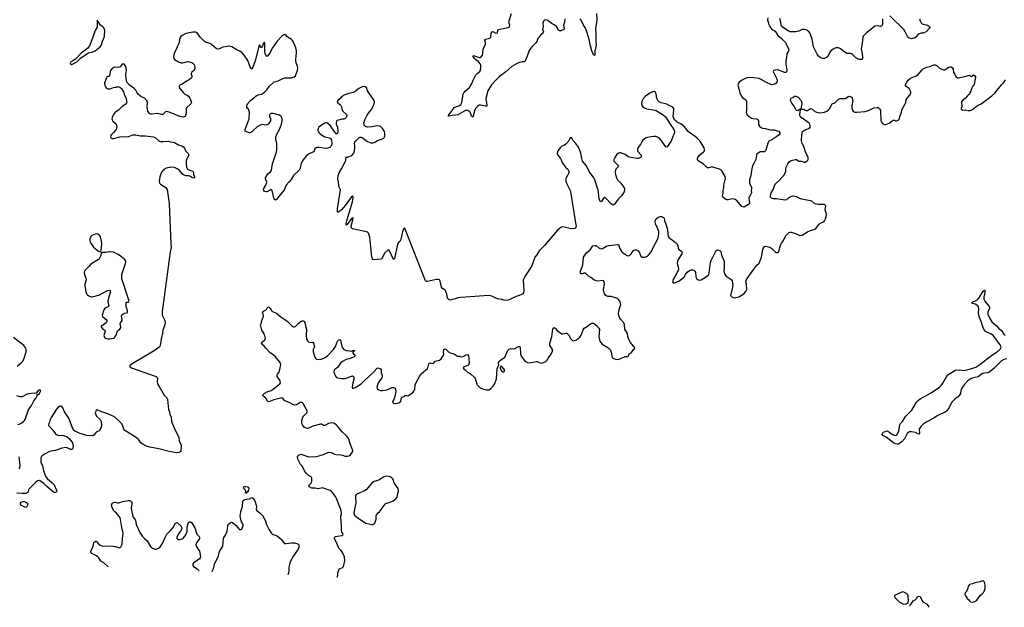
# Model space of a CAD drawing. Header units: inches. Extents: x 1694897 to 1849880, y 907231 to 1017944.
# Tile 12 of 171: x 1718224 to 1736581, y 912209 to 923154. Entities that reach past the tile are written whole.
import ezdxf

# ---------------------------------------------------------------- set-up
doc = ezdxf.new("R2010")
doc.units = ezdxf.units.IN
doc.header["$MEASUREMENT"] = 0
for name, color, linetype in [('B7911', 7, 'Continuous'), ('B7912', 7, 'Continuous'), ('B7921', 7, 'Continuous'), ('B7922', 7, 'Continuous'), ('B7931', 7, 'Continuous'), ('B7932', 7, 'Continuous')]:
    doc.layers.add(name, color=color, linetype=linetype)

msp = doc.modelspace()

# ---------------------------------------------------------------- linework, layer by layer
at = {"layer": 'B7911', "color": 6, "elevation": 900}
for points in [[(1719670, 919164), (1719630, 919162), (1719570, 919134), (1719550, 919116), (1719532, 919070), (1719534, 919030), (1719550, 918994), (1719599, 918919), (1719690, 918842), (1719730, 918831), (1719739, 918841), (1719741, 918850), (1719753, 918987), (1719751, 919031), (1719731, 919110), (1719710, 919141), (1719690, 919156)], [(1718330, 914066), (1718245, 914110), (1718237, 914130), (1718238, 914150), (1718252, 914170), (1718282, 914178), (1718310, 914178), (1718337, 914170), (1718368, 914150), (1718375, 914130), (1718370, 914110), (1718350, 914073)]]:
    msp.add_lwpolyline(points, close=True, dxfattribs=at)
for points in [[(1720000, 918809), (1719970, 918822), (1719910, 918832), (1719890, 918831), (1719830, 918815), (1719765, 918815), (1719751, 918809), (1719730, 918750), (1719703, 918697), (1719690, 918685), (1719578, 918622), (1719545, 918595), (1719506, 918550), (1719442, 918490), (1719428, 918450), (1719432, 918410), (1719459, 918339), (1719464, 918310), (1719440, 918230), (1719440, 918190), (1719456, 918090), (1719472, 918050), (1719488, 918028), (1719510, 918010), (1719550, 917995), (1719570, 917993), (1719650, 918008), (1719710, 918030), (1719850, 918105), (1719890, 918116), (1719908, 918108), (1719912, 918092), (1719909, 918070), (1719885, 917995), (1719869, 917910), (1719871, 917871), (1719883, 917830), (1719880, 917820), (1719872, 917808), (1719830, 917790), (1719805, 917770), (1719793, 917750), (1719761, 917650), (1719770, 917623), (1719838, 917570), (1719847, 917550), (1719847, 917530), (1719836, 917510), (1719813, 917487), (1719770, 917458), (1719742, 917450), (1719742, 917438), (1719743, 917430), (1719783, 917383), (1719811, 917370), (1719815, 917355), (1719802, 917318), (1719795, 917275), (1719803, 917243), (1719811, 917231), (1719837, 917217), (1719869, 917209), (1719910, 917209), (1719970, 917221), (1719990, 917236), (1720000, 917250)], [(1718177, 916703), (1718250, 916760), (1718277, 916790), (1718299, 916830), (1718346, 916970), (1718347, 917010), (1718338, 917038), (1718303, 917083), (1718110, 917235)], [(1718190, 915615), (1718230, 915627), (1718295, 915670), (1718313, 915687), (1718326, 915710), (1718390, 915890), (1718443, 915970), (1718487, 916053), (1718530, 916110), (1718547, 916150), (1718549, 916171), (1718570, 916176), (1718591, 916190), (1718611, 916230), (1718612, 916252), (1718590, 916258), (1718570, 916250), (1718539, 916201), (1718530, 916193), (1718495, 916195), (1718390, 916186), (1718350, 916173), (1718269, 916131), (1718230, 916129), (1718170, 916146)], [(1720000, 915748), (1719990, 915756), (1719870, 915815), (1719736, 915856), (1719670, 915889), (1719650, 915877), (1719635, 915850), (1719630, 915830), (1719635, 915810), (1719658, 915770), (1719725, 915705), (1719744, 915670), (1719746, 915590), (1719737, 915550), (1719718, 915510), (1719703, 915497), (1719650, 915471), (1719610, 915419), (1719590, 915405), (1719578, 915402), (1719477, 915410), (1719350, 915447), (1719250, 915490), (1719228, 915510), (1719206, 915550), (1719137, 915730), (1719103, 915790), (1719061, 915850), (1719030, 915923), (1719010, 915948), (1718990, 915958), (1718970, 915958), (1718950, 915945), (1718910, 915899), (1718810, 915744), (1718794, 915710), (1718782, 915658), (1718768, 915630), (1718763, 915610), (1718767, 915590), (1718840, 915510), (1718890, 915443), (1718910, 915425), (1718950, 915410), (1719010, 915413), (1719077, 915397), (1719110, 915382), (1719139, 915359), (1719194, 915294), (1719208, 915270), (1719221, 915210), (1719215, 915170), (1719197, 915150), (1719173, 915147), (1719110, 915179), (1719090, 915184), (1719010, 915174), (1718890, 915129), (1718850, 915121), (1718810, 915119), (1718777, 915110), (1718696, 915070), (1718643, 915030), (1718627, 915010), (1718620, 914990), (1718616, 914950), (1718620, 914910), (1718647, 914847), (1718670, 914751), (1718704, 914650), (1718735, 914610), (1718830, 914530), (1718869, 914490), (1718912, 914390), (1718913, 914367), (1718904, 914356), (1718890, 914349), (1718870, 914350), (1718850, 914359), (1718730, 914460), (1718675, 914515), (1718590, 914572), (1718555, 914565), (1718530, 914548), (1718477, 914490), (1718411, 914430), (1718397, 914410), (1718375, 914350), (1718337, 914330), (1718270, 914326), (1718170, 914338)], [(1718216, 914790), (1718225, 914810), (1718232, 914850), (1718213, 915010)], [(1720000, 913989), (1719974, 914014), (1719946, 914070), (1719937, 914110), (1719950, 914147), (1719970, 914163), (1720000, 914165)], [(1719873, 912966), (1719790, 913039), (1719734, 913070), (1719698, 913130), (1719681, 913150), (1719653, 913170), (1719570, 913210), (1719553, 913230), (1719550, 913250), (1719555, 913270), (1719594, 913350), (1719606, 913414), (1719630, 913437), (1719650, 913438), (1719693, 913393), (1719726, 913366), (1719769, 913349), (1719933, 913353), (1720000, 913343)]]:
    msp.add_lwpolyline(points, dxfattribs=at)
at = {"layer": 'B7912', "color": 6, "elevation": 900}
msp.add_lwpolyline([(1719670, 923146), (1719666, 923134), (1719671, 923051), (1719666, 923015), (1719628, 922950), (1719583, 922810), (1719526, 922670), (1719493, 922627), (1719367, 922530), (1719262, 922418), (1719215, 922385), (1719170, 922366), (1719162, 922350), (1719172, 922330), (1719190, 922321), (1719210, 922327), (1719290, 922371), (1719360, 922440), (1719417, 922483), (1719506, 922534), (1719590, 922557), (1719630, 922573), (1719721, 922650), (1719750, 922685), (1719766, 922754), (1719792, 922810), (1719804, 922850), (1719809, 922950), (1719799, 922990), (1719790, 923004), (1719730, 923050), (1719703, 923083), (1719690, 923115), (1719680, 923120)], close=True, dxfattribs=at)
for points in [[(1720000, 922270), (1719990, 922271), (1719950, 922248), (1719919, 922210), (1719910, 922190), (1719900, 922110), (1719890, 922099), (1719870, 922095), (1719850, 922084), (1719810, 921990), (1719806, 921970), (1719810, 921930), (1719822, 921902), (1719841, 921881), (1719870, 921865), (1719910, 921866), (1719970, 921892), (1720000, 921895)], [(1720000, 921420), (1719975, 921390), (1719954, 921350), (1719944, 921310), (1719948, 921288), (1719963, 921263), (1720000, 921233)], [(1720000, 921085), (1719981, 921059), (1719930, 921010), (1719921, 920990), (1719919, 920970), (1719927, 920947), (1719950, 920940), (1719970, 920942), (1720000, 920950)]]:
    msp.add_lwpolyline(points, dxfattribs=at)
at = {"layer": 'B7921', "color": 6, "elevation": 900}
for points in [[(1720969, 920000), (1720975, 919990), (1720982, 919950), (1721013, 919730), (1721041, 918981), (1721047, 918910), (1721032, 918830), (1720877, 917710), (1720877, 917670), (1720882, 917650), (1720931, 917550), (1720935, 917510), (1720922, 917450), (1720895, 917370), (1720888, 917310), (1720867, 917233), (1720844, 917090), (1720839, 917070), (1720827, 917053), (1720750, 917001), (1720304, 916730), (1720279, 916710), (1720279, 916690), (1720311, 916670), (1720750, 916517), (1720770, 916508), (1720788, 916490), (1720790, 916470), (1720784, 916410), (1720792, 916372), (1720825, 916325), (1720918, 916158), (1720964, 916110), (1720979, 916079), (1720996, 915896), (1721017, 915850), (1721024, 915804), (1721048, 915750), (1721054, 915670), (1721120, 915510), (1721156, 915450), (1721188, 915370), (1721199, 915310), (1721232, 915230), (1721236, 915210), (1721226, 915114), (1721218, 915102), (1721193, 915090), (1721148, 915088), (1721110, 915091), (1721011, 915111), (1720818, 915158), (1720651, 915191), (1720590, 915213), (1720510, 915252), (1720485, 915270), (1720446, 915326), (1720425, 915345), (1720344, 915404), (1720185, 915505), (1720168, 915528), (1720148, 915590), (1720123, 915630), (1720087, 915670), (1720000, 915748)], [(1723163, 920000), (1723159, 919990), (1723030, 919830), (1723010, 919808), (1722990, 919794), (1722970, 919812), (1722931, 919971), (1722913, 919990), (1722910, 919991), (1722850, 919955), (1722830, 919947), (1722810, 919945), (1722790, 919954), (1722777, 919970), (1722771, 919990), (1722772, 920000)], [(1728475, 920000), (1728490, 919970), (1728496, 919950), (1728588, 919368), (1728596, 919310), (1728593, 919287), (1728587, 919273), (1728570, 919263), (1728510, 919257), (1728346, 919294), (1728310, 919283), (1728250, 919232), (1728010, 918950), (1727908, 918850), (1727865, 918775), (1727827, 918730), (1727770, 918570), (1727655, 918390), (1727613, 918310), (1727610, 918290), (1727614, 918210), (1727624, 918110), (1727624, 918090), (1727616, 918064), (1727603, 918050), (1727570, 918032), (1727450, 917985), (1727360, 917940), (1727330, 917930), (1727290, 917923), (1727250, 917930), (1727210, 917945), (1727130, 917957), (1727091, 917971), (1727026, 918006), (1726970, 918016), (1726450, 917982), (1726390, 917971), (1726350, 917954), (1726270, 917934), (1726250, 917933), (1726223, 917943), (1726210, 917955), (1726202, 917970), (1726187, 918050), (1726170, 918090), (1726154, 918114), (1726104, 918150), (1726091, 918170), (1726066, 918287), (1726051, 918311), (1726030, 918318), (1725997, 918317), (1725830, 918276), (1725810, 918275), (1725788, 918290), (1725413, 919250), (1725410, 919257), (1725390, 919269), (1725370, 919234), (1725330, 919061), (1725310, 919023), (1725290, 919009), (1725270, 918973), (1725210, 918697), (1725190, 918687), (1725110, 918861), (1725090, 918861), (1725030, 918809), (1724970, 918693), (1724810, 918683), (1724790, 918735), (1724759, 919039), (1724750, 919102), (1724730, 919175), (1724710, 919195), (1724690, 919204), (1724510, 919239), (1724430, 919259), (1724410, 919269), (1724405, 919285), (1724406, 919310), (1724438, 919450), (1724432, 919472), (1724423, 919457), (1724410, 919449), (1724330, 919341), (1724320, 919340), (1724310, 919330), (1724310, 919356), (1724328, 919430), (1724430, 919763), (1724444, 919844), (1724440, 919860), (1724430, 919869), (1724410, 919854), (1724290, 919692), (1724230, 919619), (1724170, 919569), (1724150, 919569), (1724146, 919586), (1724147, 919630), (1724205, 919990), (1724200, 920000)], [(1729501, 920000), (1729502, 919990), (1729491, 919948), (1729447, 919873), (1729390, 919816), (1729310, 919710), (1729290, 919702), (1729270, 919710), (1729250, 919726), (1729150, 919830), (1729130, 919840), (1729110, 919833), (1729070, 919769), (1729050, 919762), (1729030, 919815), (1729007, 919990), (1729004, 920000)], [(1724144, 912770), (1724144, 912770), (1724155, 912805), (1724156, 912850), (1724161, 912870), (1724189, 912930), (1724234, 912946), (1724259, 912970), (1724284, 913076), (1724280, 913150), (1724244, 913230), (1724210, 913276), (1724174, 913310), (1724165, 913325), (1724151, 913370), (1724092, 913490), (1724094, 913510), (1724110, 913530), (1724230, 913547), (1724250, 913562), (1724253, 913570), (1724250, 913586), (1724230, 913606), (1724224, 913645), (1724226, 913734), (1724212, 913888), (1724213, 913910), (1724225, 913950), (1724224, 913970), (1724209, 914030), (1724130, 914238), (1724110, 914273), (1724051, 914351), (1724031, 914371), (1724010, 914383), (1723870, 914433), (1723790, 914413), (1723730, 914428), (1723670, 914430), (1723627, 914450), (1723616, 914470), (1723626, 914490), (1723650, 914513), (1723670, 914550), (1723672, 914612), (1723657, 914637), (1723610, 914666), (1723570, 914701), (1723533, 914753), (1723496, 914830), (1723461, 914870), (1723428, 914930), (1723410, 914970), (1723406, 915010), (1723416, 915030), (1723435, 915050), (1723470, 915062), (1723590, 915019), (1723630, 915010), (1723760, 915020), (1723890, 915053), (1723968, 915092), (1723990, 915098), (1724030, 915090), (1724090, 915061), (1724115, 915055), (1724210, 915050), (1724243, 915043), (1724290, 915025), (1724330, 915023), (1724359, 915030), (1724393, 915050), (1724425, 915090), (1724435, 915110), (1724436, 915130), (1724380, 915270), (1724364, 915330), (1724340, 915370), (1724309, 915410), (1724238, 915478), (1724164, 915570), (1724130, 915602), (1724090, 915631), (1724050, 915643), (1724010, 915639), (1723983, 915630), (1723910, 915593), (1723890, 915596), (1723850, 915620), (1723830, 915620), (1723690, 915584), (1723630, 915551), (1723590, 915539), (1723563, 915543), (1723530, 915566), (1723494, 915610), (1723486, 915630), (1723481, 915650), (1723484, 915690), (1723494, 915730), (1723504, 915750), (1723524, 915776), (1723577, 915830), (1723585, 915850), (1723585, 915870), (1723510, 916006), (1723490, 916026), (1723470, 916028), (1723450, 916022), (1723395, 915985), (1723370, 915976), (1723330, 915980), (1723247, 916027), (1723170, 916058), (1723155, 916070), (1723130, 916107), (1723110, 916113), (1722964, 916076), (1722870, 916038), (1722846, 916050), (1722810, 916104), (1722759, 916150), (1722766, 916170), (1722784, 916190), (1722852, 916228), (1722910, 916250), (1722950, 916272), (1723051, 916350), (1723074, 916370), (1723086, 916390), (1723078, 916430), (1723061, 916461), (1723026, 916506), (1723023, 916530), (1723031, 916550), (1723056, 916584), (1723066, 916610), (1723090, 916730), (1723088, 916750), (1723079, 916770), (1722993, 916873), (1722951, 916911), (1722890, 916956), (1722818, 917030), (1722789, 917069), (1722737, 917110), (1722730, 917130), (1722750, 917156), (1722797, 917190), (1722809, 917230), (1722777, 917317), (1722741, 917370), (1722714, 917470), (1722729, 917510), (1722729, 917530), (1722769, 917630), (1722768, 917650), (1722753, 917690), (1722754, 917706), (1722772, 917728), (1722824, 917756), (1722850, 917804), (1722870, 917798), (1722890, 917782), (1722910, 917747), (1722927, 917727), (1722950, 917713), (1723010, 917690), (1723090, 917620), (1723170, 917570), (1723210, 917538), (1723290, 917456), (1723330, 917434), (1723350, 917434), (1723370, 917446), (1723421, 917499), (1723470, 917536), (1723490, 917545), (1723510, 917546), (1723532, 917532), (1723548, 917490), (1723556, 917430), (1723568, 917388), (1723563, 917270), (1723570, 917206), (1723589, 917170), (1723610, 917154), (1723650, 917143), (1723690, 917145), (1723703, 917130), (1723718, 917070), (1723715, 917050), (1723696, 917010), (1723695, 916970), (1723725, 916870), (1723737, 916850), (1723757, 916830), (1723790, 916823), (1723843, 916830), (1723893, 916850), (1723955, 916890), (1724076, 917010), (1724113, 917067), (1724150, 917165), (1724170, 917186), (1724190, 917195), (1724204, 917184), (1724227, 917067), (1724241, 917041), (1724270, 917010), (1724310, 916995), (1724370, 916985), (1724418, 916982), (1724430, 916991), (1724474, 916990), (1724458, 916982), (1724454, 916970), (1724434, 916966), (1724432, 916950), (1724445, 916930), (1724471, 916911), (1724470, 916890), (1724451, 916870), (1724430, 916865), (1724390, 916844), (1724310, 916822), (1724245, 916790), (1724205, 916755), (1724155, 916685), (1724090, 916633), (1724080, 916610), (1724081, 916590), (1724110, 916515), (1724130, 916490), (1724150, 916481), (1724230, 916469), (1724290, 916474), (1724310, 916478), (1724410, 916516), (1724430, 916520), (1724450, 916511), (1724455, 916490), (1724456, 916450), (1724436, 916390), (1724421, 916310), (1724430, 916291), (1724450, 916291), (1724490, 916309), (1724590, 916370), (1724648, 916430), (1724816, 916584), (1724890, 916663), (1724910, 916668), (1724950, 916653), (1724966, 916630), (1724962, 916570), (1724978, 916550), (1724982, 916510), (1724975, 916485), (1724927, 916413), (1724903, 916370), (1724885, 916310), (1724886, 916286), (1724897, 916270), (1724918, 916258), (1724950, 916249), (1724989, 916249), (1725070, 916259), (1725170, 916304), (1725190, 916305), (1725210, 916299), (1725221, 916290), (1725233, 916270), (1725236, 916230), (1725212, 916108), (1725177, 916030), (1725194, 916010), (1725232, 916008), (1725270, 916013), (1725310, 916026), (1725331, 916049), (1725340, 916110), (1725350, 916124), (1725387, 916133), (1725410, 916155), (1725430, 916159), (1725450, 916148), (1725470, 916153), (1725552, 916210), (1725577, 916243), (1725588, 916270), (1725600, 916350), (1725622, 916410), (1725702, 916550), (1725750, 916597), (1725825, 916655), (1725835, 916670), (1725850, 916746), (1725862, 916758), (1725870, 916762), (1725890, 916759), (1725930, 916750), (1725953, 916767), (1725970, 916795), (1726049, 916811), (1726082, 916838), (1726131, 916910), (1726124, 916976), (1726129, 917010), (1726150, 917022), (1726177, 917010), (1726210, 916971), (1726230, 916958), (1726330, 916926), (1726386, 916890), (1726430, 916884), (1726450, 916873), (1726490, 916881), (1726550, 916910), (1726570, 916918), (1726575, 916915), (1726590, 916891), (1726599, 916850), (1726604, 916750), (1726590, 916722), (1726550, 916703), (1726504, 916690), (1726491, 916670), (1726510, 916641), (1726530, 916631), (1726572, 916592), (1726630, 916555), (1726702, 916490), (1726714, 916470), (1726746, 916366), (1726754, 916350), (1726781, 916321), (1726810, 916300), (1726850, 916281), (1726930, 916260), (1726950, 916259), (1726970, 916262), (1727016, 916290), (1727053, 916330), (1727085, 916375), (1727113, 916467), (1727129, 916651), (1727154, 916726), (1727149, 916750), (1727153, 916770), (1727164, 916790), (1727186, 916814), (1727270, 916870), (1727325, 916990), (1727350, 917017), (1727390, 917027), (1727450, 917026), (1727470, 917034), (1727510, 917063), (1727530, 917070), (1727545, 917065), (1727552, 917052), (1727563, 916930), (1727575, 916890), (1727590, 916864), (1727630, 916814), (1727664, 916784), (1727690, 916769), (1727730, 916764), (1727850, 916790), (1727870, 916786), (1727910, 916766), (1727950, 916759), (1727991, 916769), (1728035, 916790), (1728050, 916805), (1728076, 916850), (1728130, 916924), (1728157, 916983), (1728156, 917010), (1728110, 917090), (1728108, 917128), (1728147, 917250), (1728165, 917395), (1728170, 917411), (1728190, 917424), (1728210, 917410), (1728244, 917364), (1728330, 917301), (1728350, 917300), (1728410, 917313), (1728430, 917308), (1728466, 917270), (1728490, 917223), (1728510, 917196), (1728530, 917179), (1728550, 917175), (1728570, 917178), (1728590, 917188), (1728650, 917224), (1728670, 917242), (1728690, 917277), (1728730, 917380), (1728750, 917409), (1728813, 917447), (1728870, 917494), (1728890, 917503), (1728920, 917500), (1728988, 917450), (1729005, 917425), (1729022, 917410), (1729032, 917390), (1729023, 917250), (1729034, 917194), (1729050, 917150), (1729081, 917110), (1729190, 917047), (1729210, 917030), (1729237, 916997), (1729257, 916937), (1729263, 916883), (1729276, 916856), (1729302, 916842), (1729330, 916833), (1729390, 916824), (1729510, 916882), (1729530, 916882), (1729550, 916875), (1729574, 916890), (1729587, 916933), (1729630, 916955), (1729665, 917010), (1729694, 917030), (1729689, 917050), (1729677, 917070), (1729605, 917150), (1729584, 917184), (1729565, 917250), (1729555, 917310), (1729508, 917390), (1729500, 917470), (1729490, 917510), (1729430, 917567), (1729413, 917593), (1729398, 917630), (1729391, 917670), (1729393, 917730), (1729422, 917810), (1729430, 917850), (1729428, 917872), (1729415, 917910), (1729390, 917944), (1729370, 917960), (1729349, 917970), (1729250, 917996), (1729190, 917996), (1729170, 918003), (1729150, 918020), (1729129, 918050), (1729111, 918110), (1729109, 918131), (1729128, 918230), (1729121, 918270), (1729110, 918290), (1729090, 918298), (1729010, 918285), (1728970, 918293), (1728930, 918311), (1728873, 918353), (1728830, 918377), (1728770, 918432), (1728746, 918434), (1728710, 918418), (1728698, 918418), (1728690, 918419), (1728679, 918439), (1728676, 918450), (1728681, 918470), (1728712, 918548), (1728721, 918590), (1728734, 918730), (1728791, 918810), (1728857, 918870), (1728910, 918940), (1728948, 918950), (1728970, 918950), (1729030, 918897), (1729070, 918889), (1729090, 918894), (1729167, 918933), (1729210, 918948), (1729370, 918970), (1729388, 918968), (1729397, 918957), (1729406, 918910), (1729415, 918890), (1729453, 918830), (1729472, 918810), (1729500, 918790), (1729550, 918763), (1729570, 918758), (1729595, 918765), (1729623, 918790), (1729670, 918854), (1729690, 918865), (1729710, 918868), (1729730, 918864), (1729753, 918850), (1729782, 918810), (1729807, 918750), (1729830, 918732), (1729870, 918732), (1729910, 918743), (1729930, 918753), (1729950, 918770), (1730000, 918833)], [(1720000, 917250), (1720021, 917279), (1720050, 917358), (1720066, 917374), (1720091, 917390), (1720106, 917410), (1720109, 917430), (1720099, 917490), (1720104, 917510), (1720133, 917550), (1720134, 917570), (1720123, 917630), (1720126, 917650), (1720135, 917665), (1720150, 917676), (1720175, 917685), (1720227, 917693), (1720236, 917704), (1720236, 917730), (1720211, 917810), (1720206, 917874), (1720210, 917891), (1720225, 917895), (1720250, 917894), (1720260, 917900), (1720266, 917910), (1720131, 918330), (1720125, 918365), (1720130, 918410), (1720197, 918610), (1720200, 918650), (1720194, 918670), (1720170, 918703), (1720062, 918782), (1720000, 918809)], [(1721814, 912877), (1721841, 912950), (1721857, 913010), (1721933, 913170), (1721946, 913250), (1722011, 913349), (1722023, 913490), (1722032, 913510), (1722060, 913550), (1722092, 913628), (1722100, 913670), (1722105, 913730), (1722113, 913750), (1722150, 913784), (1722170, 913793), (1722190, 913788), (1722257, 913730), (1722310, 913668), (1722330, 913656), (1722350, 913659), (1722370, 913679), (1722390, 913730), (1722390, 913750), (1722362, 913802), (1722346, 913846), (1722338, 913878), (1722336, 913910), (1722348, 913990), (1722375, 914090), (1722381, 914179), (1722390, 914197), (1722423, 914217), (1722450, 914225), (1722510, 914232), (1722550, 914255), (1722570, 914245), (1722585, 914230), (1722606, 914190), (1722636, 914090), (1722631, 914030), (1722646, 914010), (1722710, 913960), (1722750, 913921), (1722798, 913830), (1722827, 913750), (1722875, 913650), (1722910, 913595), (1722930, 913575), (1722950, 913565), (1722990, 913555), (1723030, 913534), (1723107, 913470), (1723150, 913407), (1723170, 913396), (1723190, 913395), (1723290, 913409), (1723348, 913408), (1723410, 913390), (1723426, 913370), (1723430, 913330), (1723418, 913290), (1723330, 913169), (1723275, 913070), (1723259, 913030), (1723243, 912957), (1723243, 912890), (1723237, 912850), (1723225, 912812)], [(1720000, 914165), (1720010, 914165), (1720050, 914154), (1720070, 914155), (1720142, 914178), (1720250, 914201), (1720270, 914199), (1720290, 914191), (1720313, 914170), (1720317, 914130), (1720303, 914070), (1720302, 914050), (1720325, 913930), (1720342, 913890), (1720382, 913830), (1720398, 913750), (1720465, 913605), (1720512, 913530), (1720550, 913490), (1720598, 913450), (1720660, 913340), (1720690, 913318), (1720730, 913298), (1720750, 913292), (1720770, 913294), (1720812, 913310), (1720850, 913342), (1720892, 913408), (1720934, 913510), (1720967, 913570), (1721048, 913650), (1721079, 913690), (1721130, 913777), (1721150, 913791), (1721163, 913783), (1721226, 913726), (1721245, 913690), (1721246, 913670), (1721223, 913630), (1721178, 913570), (1721158, 913530), (1721153, 913510), (1721154, 913490), (1721170, 913474), (1721210, 913470), (1721250, 913483), (1721270, 913495), (1721310, 913539), (1721330, 913570), (1721347, 913630), (1721345, 913710), (1721374, 913786), (1721390, 913801), (1721410, 913799), (1721430, 913784), (1721470, 913723), (1721486, 913690), (1721528, 913570), (1721544, 913550), (1721571, 913530), (1721576, 913516), (1721575, 913490), (1721518, 913410), (1721508, 913370), (1721513, 913350), (1721526, 913330), (1721577, 913257), (1721594, 913150), (1721588, 913130), (1721574, 913110), (1721490, 913052), (1721466, 913030), (1721453, 913010), (1721451, 912990), (1721466, 912970), (1721530, 912928), (1721568, 912888)], [(1720000, 913343), (1720010, 913342), (1720070, 913324), (1720090, 913324), (1720110, 913338), (1720130, 913370), (1720136, 913390), (1720141, 913490), (1720152, 913588), (1720125, 913695), (1720105, 913845), (1720096, 913876), (1720081, 913901), (1720030, 913960), (1720000, 913989)]]:
    msp.add_lwpolyline(points, dxfattribs=at)
for points in [[(1727186, 916694), (1727183, 916663), (1727193, 916630), (1727210, 916609), (1727230, 916597), (1727250, 916593), (1727264, 916610), (1727261, 916630), (1727250, 916649), (1727210, 916693)], [(1725070, 914650), (1725010, 914639), (1724921, 914579), (1724830, 914550), (1724785, 914515), (1724682, 914398), (1724650, 914378), (1724510, 914318), (1724487, 914290), (1724484, 914256), (1724490, 914150), (1724465, 914035), (1724455, 913955), (1724466, 913926), (1724510, 913885), (1724590, 913831), (1724679, 913779), (1724789, 913751), (1724810, 913752), (1724830, 913762), (1724843, 913777), (1724869, 913850), (1724869, 913910), (1724879, 913930), (1724909, 913970), (1724931, 913990), (1725010, 914102), (1725045, 914135), (1725070, 914148), (1725134, 914166), (1725189, 914190), (1725244, 914236), (1725259, 914261), (1725273, 914330), (1725287, 914373), (1725288, 914390), (1725281, 914421), (1725208, 914530), (1725186, 914590), (1725174, 914610), (1725153, 914630), (1725130, 914642)], [(1722450, 914326), (1722442, 914342), (1722426, 914350), (1722442, 914358), (1722435, 914390), (1722399, 914430), (1722401, 914450), (1722410, 914457), (1722430, 914461), (1722470, 914454), (1722482, 914450), (1722496, 914430), (1722490, 914388), (1722470, 914358), (1722454, 914350)]]:
    msp.add_lwpolyline(points, close=True, dxfattribs=at)
at = {"layer": 'B7922', "color": 6}
for points, elevation in [([(1728389, 923170), (1728379, 923110), (1728367, 923070), (1728365, 923050), (1728375, 922990), (1728370, 922974), (1728310, 922947), (1728290, 922944), (1728270, 922962), (1728230, 923025), (1728190, 923060), (1728132, 923092), (1728070, 923137), (1728030, 923149), (1728010, 923144), (1727990, 923125), (1727978, 923090), (1727982, 923030), (1727974, 922970), (1727987, 922930), (1727985, 922910), (1727934, 922866), (1727888, 922812), (1727876, 922790), (1727866, 922750), (1727853, 922730), (1727775, 922650), (1727730, 922590), (1727676, 922464), (1727650, 922380), (1727630, 922372), (1727590, 922372), (1727541, 922359), (1727500, 922340), (1727400, 922280), (1727290, 922183), (1727170, 922099), (1727080, 922010), (1727021, 921939), (1726954, 921830), (1726920, 921710), (1726916, 921670), (1726930, 921610), (1726936, 921564), (1726934, 921546), (1726910, 921545), (1726815, 921565), (1726790, 921562), (1726770, 921550), (1726722, 921498), (1726707, 921473), (1726670, 921336), (1726650, 921359), (1726638, 921398), (1726616, 921436), (1726581, 921461), (1726550, 921467), (1726522, 921458), (1726390, 921383), (1726354, 921374), (1726290, 921372), (1726230, 921355), (1726220, 921360), (1726218, 921370), (1726229, 921390), (1726300, 921480), (1726323, 921517), (1726424, 921556), (1726446, 921574), (1726465, 921615), (1726495, 921765), (1726507, 921793), (1726536, 921830), (1726588, 921872), (1726608, 921892), (1726655, 921965), (1726678, 922030), (1726730, 922128), (1726750, 922152), (1726800, 922190), (1726813, 922210), (1726824, 922276), (1726819, 922310), (1726811, 922331), (1726775, 922375), (1726730, 922405), (1726705, 922430), (1726679, 922470), (1726680, 922480), (1726690, 922488), (1726701, 922481), (1726790, 922449), (1726810, 922450), (1726830, 922462), (1726850, 922495), (1726859, 922521), (1726867, 922610), (1726907, 922690), (1726909, 922729), (1726894, 922770), (1726908, 922790), (1726990, 922810), (1727010, 922830), (1727015, 922905), (1727030, 922930), (1727050, 922932), (1727089, 922909), (1727110, 922903), (1727130, 922908), (1727140, 922950), (1727152, 922970), (1727270, 922998), (1727330, 923006), (1727350, 923015), (1727357, 923030), (1727360, 923050), (1727346, 923110), (1727348, 923130), (1727395, 923270)], 800), ([(1728975, 923270), (1728986, 923150), (1728957, 922983), (1728964, 922890), (1728965, 922750), (1728970, 922690), (1728966, 922650), (1728944, 922570), (1728949, 922511), (1728944, 922496), (1728930, 922488), (1728890, 922576), (1728860, 922690), (1728840, 922790), (1728784, 922964), (1728765, 923010), (1728735, 923055), (1728690, 923148), (1728674, 923170)], 800), ([(1722772, 920000), (1722773, 920010), (1722810, 920070), (1722832, 920130), (1722804, 920190), (1722805, 920210), (1722850, 920285), (1722898, 920322), (1722917, 920350), (1722935, 920470), (1723012, 920690), (1723018, 920730), (1723020, 920850), (1723000, 920930), (1722998, 920970), (1723019, 921021), (1723070, 921110), (1723107, 921210), (1723117, 921270), (1723115, 921315), (1723098, 921350), (1723070, 921377), (1722950, 921409), (1722910, 921410), (1722887, 921393), (1722881, 921370), (1722884, 921350), (1722899, 921310), (1722902, 921290), (1722900, 921270), (1722883, 921237), (1722858, 921210), (1722830, 921193), (1722810, 921188), (1722750, 921201), (1722710, 921190), (1722650, 921159), (1722590, 921101), (1722550, 921067), (1722530, 921055), (1722510, 921050), (1722470, 921058), (1722430, 921081), (1722425, 921110), (1722500, 921310), (1722509, 921430), (1722489, 921490), (1722470, 921501), (1722461, 921521), (1722457, 921550), (1722462, 921570), (1722473, 921590), (1722528, 921652), (1722630, 921734), (1722670, 921753), (1722734, 921770), (1722790, 921807), (1722830, 921848), (1722876, 921910), (1722970, 921996), (1722990, 922006), (1723043, 922017), (1723130, 922056), (1723170, 922069), (1723214, 922074), (1723269, 922069), (1723290, 922072), (1723341, 922090), (1723363, 922110), (1723375, 922130), (1723403, 922210), (1723408, 922250), (1723401, 922290), (1723384, 922330), (1723373, 922373), (1723373, 922413), (1723385, 922535), (1723383, 922577), (1723371, 922631), (1723330, 922736), (1723310, 922768), (1723290, 922786), (1723230, 922822), (1723203, 922843), (1723190, 922863), (1723170, 922876), (1723150, 922875), (1723110, 922847), (1723024, 922756), (1722938, 922630), (1722890, 922535), (1722850, 922482), (1722830, 922468), (1722820, 922480), (1722803, 922523), (1722794, 922570), (1722794, 922714), (1722790, 922738), (1722770, 922718), (1722753, 922667), (1722730, 922635), (1722718, 922638), (1722710, 922646), (1722709, 922669), (1722702, 922682), (1722690, 922682), (1722615, 922385), (1722571, 922269), (1722550, 922242), (1722542, 922242), (1722530, 922245), (1722511, 922310), (1722477, 922397), (1722410, 922496), (1722370, 922536), (1722330, 922567), (1722274, 922594), (1722179, 922650), (1722130, 922660), (1722090, 922657), (1722010, 922642), (1721963, 922617), (1721930, 922608), (1721893, 922613), (1721797, 922690), (1721786, 922706), (1721690, 922736), (1721670, 922750), (1721590, 922830), (1721530, 922907), (1721510, 922921), (1721490, 922924), (1721450, 922921), (1721350, 922905), (1721310, 922893), (1721250, 922861), (1721230, 922842), (1721208, 922810), (1721202, 922790), (1721198, 922722), (1721157, 922650), (1721146, 922610), (1721103, 922530), (1721091, 922470), (1721096, 922430), (1721110, 922410), (1721185, 922370), (1721230, 922353), (1721250, 922350), (1721290, 922357), (1721350, 922376), (1721390, 922372), (1721430, 922357), (1721450, 922344), (1721470, 922326), (1721489, 922290), (1721491, 922250), (1721480, 922220), (1721470, 922206), (1721430, 922175), (1721418, 922150), (1721419, 922130), (1721431, 922110), (1721435, 922090), (1721425, 922070), (1721390, 922038), (1721331, 922009), (1721250, 921954), (1721207, 921933), (1721195, 921910), (1721199, 921890), (1721210, 921871), (1721278, 921790), (1721304, 921770), (1721349, 921749), (1721373, 921730), (1721396, 921690), (1721426, 921610), (1721416, 921584), (1721334, 921510), (1721326, 921494), (1721325, 921415), (1721318, 921370), (1721310, 921349), (1721270, 921338), (1721210, 921351), (1721030, 921427), (1720970, 921442), (1720943, 921437), (1720890, 921387), (1720870, 921388), (1720790, 921407), (1720690, 921396), (1720670, 921396), (1720646, 921406), (1720615, 921450), (1720605, 921485), (1720600, 921530), (1720604, 921610), (1720592, 921650), (1720576, 921670), (1720551, 921690), (1720484, 921724), (1720439, 921759), (1720413, 921790), (1720390, 921841), (1720377, 921857), (1720350, 921881), (1720270, 921934), (1720223, 921990), (1720207, 922050), (1720205, 922135), (1720215, 922210), (1720210, 922258), (1720197, 922297), (1720170, 922329), (1720150, 922333), (1720134, 922326), (1720110, 922290), (1720089, 922271), (1720050, 922264), (1720000, 922270)], 900), ([(1720000, 921895), (1720030, 921897), (1720050, 921907), (1720070, 921905), (1720099, 921890), (1720121, 921870), (1720159, 921810), (1720180, 921750), (1720210, 921690), (1720217, 921637), (1720219, 921610), (1720210, 921590), (1720125, 921530), (1720070, 921476), (1720010, 921432), (1720000, 921420)], 900), ([(1724200, 920000), (1724175, 920050), (1724171, 920070), (1724167, 920127), (1724155, 920190), (1724161, 920250), (1724177, 920303), (1724224, 920376), (1724306, 920530), (1724310, 920602), (1724330, 920591), (1724348, 920592), (1724355, 920605), (1724410, 920620), (1724451, 920670), (1724465, 920710), (1724474, 920770), (1724473, 920813), (1724466, 920850), (1724470, 920873), (1724490, 920899), (1724546, 920954), (1724570, 920965), (1724590, 920966), (1724610, 920960), (1724710, 920888), (1724770, 920863), (1724810, 920861), (1724830, 920868), (1724893, 920907), (1724972, 920928), (1725010, 920945), (1725024, 920970), (1725030, 920990), (1725033, 921033), (1725025, 921070), (1724986, 921130), (1724969, 921149), (1724950, 921162), (1724930, 921171), (1724890, 921175), (1724790, 921159), (1724710, 921155), (1724670, 921165), (1724646, 921190), (1724641, 921230), (1724659, 921290), (1724703, 921377), (1724744, 921436), (1724792, 921490), (1724813, 921550), (1724834, 921590), (1724840, 921620), (1724833, 921650), (1724734, 921790), (1724711, 921830), (1724690, 921889), (1724679, 921899), (1724670, 921905), (1724650, 921908), (1724610, 921902), (1724549, 921871), (1724470, 921808), (1724443, 921797), (1724358, 921782), (1724285, 921755), (1724230, 921726), (1724190, 921680), (1724156, 921650), (1724142, 921630), (1724148, 921610), (1724194, 921574), (1724210, 921556), (1724222, 921530), (1724234, 921470), (1724248, 921450), (1724314, 921390), (1724323, 921370), (1724319, 921350), (1724308, 921332), (1724288, 921310), (1724270, 921302), (1724230, 921300), (1724190, 921292), (1724145, 921275), (1724130, 921265), (1724123, 921230), (1724126, 921206), (1724149, 921150), (1724157, 921083), (1724154, 921046), (1724130, 921024), (1724120, 921040), (1724110, 921044), (1724102, 921062), (1724017, 921177), (1723970, 921223), (1723950, 921232), (1723930, 921232), (1723910, 921224), (1723848, 921190), (1723801, 921150), (1723786, 921130), (1723782, 921110), (1723785, 921090), (1723807, 921050), (1723850, 921009), (1723910, 920974), (1723994, 920954), (1724019, 920939), (1724030, 920921), (1724045, 920870), (1724044, 920830), (1724034, 920806), (1724023, 920790), (1724004, 920776), (1723950, 920756), (1723890, 920759), (1723810, 920774), (1723770, 920774), (1723751, 920769), (1723727, 920750), (1723715, 920710), (1723703, 920690), (1723610, 920650), (1723562, 920610), (1723510, 920543), (1723470, 920476), (1723453, 920390), (1723432, 920350), (1723329, 920250), (1723284, 920176), (1723239, 920130), (1723191, 920070), (1723163, 920000)], 900), ([(1730000, 921798), (1729970, 921788), (1729890, 921728), (1729854, 921690), (1729826, 921630), (1729816, 921590), (1729827, 921550), (1729844, 921530), (1729870, 921512), (1729910, 921497), (1730000, 921483)], 900), ([(1720000, 921233), (1720018, 921218), (1720035, 921170), (1720026, 921130), (1720007, 921093), (1720000, 921085)], 900), ([(1720000, 920950), (1720090, 920975), (1720250, 920980), (1720270, 920984), (1720330, 921009), (1720390, 921012), (1720470, 920988), (1720570, 920994), (1720710, 920973), (1720750, 920957), (1720810, 920906), (1720830, 920893), (1720850, 920887), (1720890, 920885), (1720990, 920894), (1721039, 920879), (1721110, 920866), (1721182, 920822), (1721257, 920797), (1721282, 920782), (1721299, 920759), (1721314, 920710), (1721364, 920664), (1721372, 920650), (1721375, 920630), (1721334, 920550), (1721330, 920529), (1721329, 920470), (1721335, 920410), (1721350, 920373), (1721362, 920362), (1721387, 920350), (1721452, 920332), (1721467, 920310), (1721467, 920270), (1721481, 920230), (1721482, 920210), (1721470, 920200), (1721430, 920212), (1721397, 920237), (1721370, 920249), (1721330, 920248), (1721290, 920258), (1721260, 920280), (1721210, 920336), (1721170, 920368), (1721110, 920399), (1721050, 920405), (1720953, 920387), (1720913, 920367), (1720870, 920312), (1720834, 920230), (1720826, 920146), (1720832, 920112), (1720850, 920090), (1720950, 920028), (1720969, 920000)], 900), ([(1729004, 920000), (1728948, 920170), (1728928, 920210), (1728844, 920324), (1728791, 920430), (1728720, 920520), (1728703, 920570), (1728686, 920670), (1728640, 920780), (1728590, 920850), (1728543, 920903), (1728510, 920959), (1728490, 920955), (1728461, 920899), (1728407, 920833), (1728384, 920816), (1728330, 920797), (1728306, 920774), (1728260, 920710), (1728250, 920690), (1728247, 920667), (1728248, 920650), (1728257, 920630), (1728307, 920570), (1728322, 920542), (1728343, 920483), (1728402, 920410), (1728442, 920370), (1728460, 920330), (1728464, 920310), (1728459, 920290), (1728439, 920250), (1728412, 920210), (1728404, 920190), (1728402, 920170), (1728420, 920110), (1728475, 920000)], 900), ([(1730000, 920972), (1729930, 920960), (1729890, 920945), (1729842, 920910), (1729827, 920890), (1729800, 920830), (1729769, 920790), (1729745, 920750), (1729740, 920730), (1729743, 920710), (1729750, 920697), (1729813, 920630), (1729819, 920610), (1729804, 920590), (1729756, 920570), (1729730, 920566), (1729592, 920592), (1729564, 920604), (1729510, 920644), (1729430, 920675), (1729410, 920676), (1729390, 920670), (1729350, 920637), (1729317, 920590), (1729300, 920550), (1729301, 920530), (1729310, 920510), (1729372, 920452), (1729380, 920430), (1729373, 920407), (1729341, 920370), (1729332, 920350), (1729327, 920310), (1729335, 920270), (1729350, 920210), (1729368, 920170), (1729430, 920110), (1729484, 920044), (1729500, 920010), (1729501, 920000)], 900)]:
    msp.add_lwpolyline(points, dxfattribs=dict(at, elevation=elevation))
at = {"layer": 'B7931', "color": 6}
for points, elevation in [([(1730000, 918833), (1730010, 918846), (1730036, 918910), (1730118, 919062), (1730127, 919090), (1730140, 919170), (1730138, 919210), (1730121, 919261), (1730075, 919350), (1730070, 919390), (1730077, 919423), (1730092, 919448), (1730130, 919477), (1730170, 919491), (1730190, 919487), (1730230, 919471), (1730237, 919457), (1730245, 919410), (1730266, 919366), (1730302, 919250), (1730307, 919150), (1730319, 919110), (1730333, 919090), (1730390, 919054), (1730430, 919015), (1730472, 918992), (1730496, 918950), (1730502, 918890), (1730510, 918873), (1730560, 918840), (1730570, 918830), (1730574, 918814), (1730569, 918790), (1730502, 918690), (1730486, 918650), (1730482, 918610), (1730502, 918550), (1730505, 918510), (1730495, 918470), (1730446, 918374), (1730411, 918330), (1730405, 918315), (1730395, 918270), (1730410, 918251), (1730430, 918255), (1730510, 918286), (1730570, 918327), (1730610, 918366), (1730637, 918410), (1730670, 918450), (1730710, 918480), (1730750, 918495), (1730776, 918496), (1730790, 918491), (1730812, 918472), (1730822, 918450), (1730830, 918367), (1730849, 918329), (1730871, 918310), (1730902, 918302), (1730930, 918307), (1731030, 918370), (1731070, 918410), (1731078, 918430), (1731102, 918630), (1731113, 918670), (1731210, 918853), (1731230, 918865), (1731261, 918861), (1731283, 918850), (1731294, 918834), (1731309, 918770), (1731357, 918657), (1731359, 918550), (1731355, 918470), (1731370, 918410), (1731396, 918376), (1731490, 918316), (1731509, 918289), (1731520, 918210), (1731501, 918110), (1731482, 918050), (1731479, 918030), (1731484, 918010), (1731510, 917983), (1731550, 917971), (1731630, 917990), (1731725, 918050), (1731763, 918090), (1731778, 918130), (1731772, 918230), (1731761, 918270), (1731765, 918290), (1731790, 918334), (1731910, 918510), (1731970, 918581), (1732010, 918618), (1732057, 918730), (1732067, 918810), (1732084, 918890), (1732109, 918931), (1732130, 918936), (1732210, 918919), (1732250, 918891), (1732310, 918833), (1732330, 918820), (1732350, 918815), (1732370, 918827), (1732385, 918855), (1732395, 918910), (1732415, 918965), (1732427, 918990), (1732459, 919030), (1732493, 919110), (1732510, 919133), (1732570, 919188), (1732590, 919197), (1732610, 919195), (1732690, 919173), (1732770, 919133), (1732810, 919138), (1732915, 919205), (1732970, 919229), (1733046, 919254), (1733070, 919268), (1733130, 919346), (1733150, 919362), (1733215, 919390), (1733232, 919408), (1733250, 919442), (1733263, 919490), (1733265, 919530), (1733243, 919610), (1733252, 919690), (1733229, 919710), (1733190, 919715), (1733110, 919711), (1733050, 919722), (1732990, 919771), (1732806, 919810), (1732770, 919822), (1732710, 919855), (1732650, 919868), (1732630, 919867), (1732610, 919861), (1732552, 919828), (1732518, 919802), (1732490, 919793), (1732335, 919815), (1732270, 919818), (1732241, 919830), (1732225, 919850), (1732222, 919870), (1732236, 919930), (1732275, 920000)], 900), ([(1731867, 920000), (1731863, 919970), (1731866, 919934), (1731863, 919917), (1731850, 919890), (1731823, 919850), (1731818, 919830), (1731832, 919750), (1731828, 919730), (1731813, 919710), (1731750, 919672), (1731730, 919664), (1731710, 919667), (1731690, 919676), (1731587, 919790), (1731550, 919813), (1731510, 919818), (1731430, 919800), (1731410, 919800), (1731387, 919807), (1731341, 919841), (1731333, 919850), (1731329, 919870), (1731341, 919930), (1731341, 919970), (1731346, 920000)], 900), ([(1736630, 916836), (1736570, 916824), (1736530, 916802), (1736394, 916666), (1736341, 916619), (1736290, 916583), (1736265, 916575), (1736208, 916570), (1736178, 916562), (1736152, 916548), (1736097, 916503), (1735985, 916475), (1735935, 916450), (1735887, 916413), (1735831, 916350), (1735787, 916290), (1735769, 916250), (1735762, 916190), (1735750, 916170), (1735720, 916130), (1735664, 916090), (1735603, 916030), (1735588, 916010), (1735554, 915930), (1735510, 915868), (1735478, 915842), (1735378, 915802), (1735328, 915773), (1735269, 915730), (1735139, 915661), (1735064, 915616), (1735025, 915575), (1734997, 915530), (1734999, 915450), (1734990, 915437), (1734970, 915439), (1734923, 915463), (1734850, 915477), (1734810, 915475), (1734793, 915467), (1734770, 915444), (1734721, 915350), (1734671, 915290), (1734630, 915258), (1734610, 915250), (1734590, 915248), (1734550, 915254), (1734515, 915270), (1734380, 915380), (1734318, 915410), (1734305, 915430), (1734308, 915452), (1734326, 915474), (1734390, 915495), (1734410, 915493), (1734444, 915464), (1734510, 915424), (1734550, 915412), (1734570, 915416), (1734577, 915423), (1734615, 915490), (1734633, 915607), (1734646, 915630), (1734686, 915670), (1734743, 915770), (1734857, 915883), (1734947, 916033), (1734984, 916070), (1735011, 916090), (1735215, 916205), (1735372, 916308), (1735402, 916338), (1735436, 916384), (1735510, 916512), (1735530, 916541), (1735546, 916554), (1735670, 916628), (1735754, 916634), (1735830, 916623), (1735850, 916624), (1735950, 916650), (1736050, 916685), (1736128, 916730), (1736350, 916903), (1736450, 916968), (1736510, 917025), (1736520, 917050), (1736518, 917070), (1736508, 917090), (1736373, 917273), (1736330, 917303), (1736250, 917334), (1736230, 917348), (1736210, 917373), (1736190, 917413), (1736153, 917530), (1736117, 917610), (1736105, 917650), (1736099, 917690), (1736109, 917770), (1736103, 917803), (1736086, 917826), (1736036, 917856), (1735982, 917870), (1735981, 917890), (1736045, 917915), (1736081, 917939), (1736116, 917984), (1736190, 918096), (1736210, 918117), (1736218, 918110), (1736218, 918090), (1736211, 918030), (1736200, 917990), (1736200, 917950), (1736220, 917910), (1736270, 917851), (1736298, 917810), (1736306, 917790), (1736304, 917770), (1736273, 917710), (1736272, 917690), (1736276, 917670), (1736315, 917575), (1736347, 917527), (1736430, 917459), (1736474, 917410), (1736530, 917363), (1736570, 917299), (1736598, 917270)], 800), ([(1734826, 912228), (1734834, 912270), (1734850, 912278), (1734882, 912330), (1734915, 912345), (1734950, 912378), (1734961, 912410), (1734990, 912417), (1735010, 912409), (1735042, 912342), (1735064, 912310), (1735132, 912272), (1735167, 912230), (1735169, 912209)], 900)]:
    msp.add_lwpolyline(points, dxfattribs=dict(at, elevation=elevation))
at = {"layer": 'B7931', "color": 6, "elevation": 900}
for points in [[(1736170, 912702), (1736130, 912684), (1736030, 912667), (1735990, 912649), (1735930, 912632), (1735911, 912610), (1735896, 912550), (1735874, 912506), (1735850, 912478), (1735847, 912450), (1735860, 912420), (1735885, 912390), (1735892, 912372), (1735922, 912350), (1735931, 912330), (1735951, 912311), (1735990, 912307), (1736030, 912318), (1736070, 912342), (1736130, 912431), (1736170, 912461), (1736194, 912486), (1736209, 912510), (1736218, 912530), (1736224, 912570), (1736223, 912630), (1736210, 912678), (1736194, 912694)], [(1734690, 912495), (1734670, 912492), (1734536, 912430), (1734533, 912410), (1734540, 912390), (1734630, 912305), (1734690, 912271), (1734730, 912267), (1734749, 912271), (1734786, 912290), (1734788, 912310), (1734798, 912330), (1734789, 912430), (1734779, 912450), (1734770, 912458), (1734711, 912491)]]:
    msp.add_lwpolyline(points, close=True, dxfattribs=at)
at = {"layer": 'B7932', "color": 6, "elevation": 900}
for points in [[(1734998, 923170), (1735012, 923130), (1735030, 923095), (1735050, 923078), (1735150, 923055), (1735184, 923030), (1735190, 923010), (1735182, 922990), (1735126, 922930), (1735070, 922905), (1735030, 922902), (1734996, 922890), (1734970, 922873), (1734930, 922830), (1734902, 922810), (1734870, 922801), (1734850, 922800), (1734810, 922812), (1734788, 922828), (1734771, 922851), (1734733, 922930), (1734707, 922970), (1734630, 923052), (1734545, 923125), (1734450, 923227)], [(1732170, 923189), (1732167, 923150), (1732190, 923067), (1732210, 923028), (1732250, 922970), (1732292, 922952), (1732310, 922939), (1732361, 922861), (1732426, 922806), (1732493, 922733), (1732520, 922690), (1732558, 922610), (1732562, 922590), (1732559, 922570), (1732533, 922530), (1732526, 922510), (1732521, 922450), (1732506, 922390), (1732507, 922327), (1732526, 922214), (1732519, 922181), (1732510, 922169), (1732490, 922169), (1732450, 922182), (1732390, 922210), (1732350, 922220), (1732304, 922216), (1732278, 922202), (1732271, 922189), (1732324, 922090), (1732338, 922050), (1732344, 922010), (1732339, 921990), (1732328, 921972), (1732304, 921956), (1732275, 921945), (1732250, 921944), (1732229, 921949), (1732150, 921985), (1732050, 922041), (1732010, 922056), (1731910, 922073), (1731830, 922076), (1731790, 922070), (1731735, 922050), (1731691, 922030), (1731661, 922010), (1731637, 921990), (1731624, 921970), (1731615, 921930), (1731638, 921850), (1731649, 921790), (1731676, 921736), (1731702, 921702), (1731750, 921669), (1731769, 921650), (1731777, 921630), (1731776, 921470), (1731771, 921430), (1731773, 921410), (1731785, 921385), (1731848, 921330), (1731870, 921318), (1731892, 921312), (1731966, 921306), (1731991, 921291), (1732000, 921270), (1731997, 921217), (1732000, 921200), (1732019, 921170), (1732047, 921147), (1732074, 921134), (1732130, 921126), (1732190, 921107), (1732230, 921102), (1732290, 921102), (1732330, 921093), (1732376, 921076), (1732399, 921050), (1732396, 921030), (1732381, 921010), (1732343, 920977), (1732250, 920916), (1732190, 920890), (1732170, 920857), (1732134, 920726), (1732129, 920711), (1732119, 920701), (1732110, 920696), (1732050, 920696), (1732031, 920690), (1731991, 920670), (1731966, 920650), (1731959, 920630), (1731957, 920590), (1731946, 920550), (1731920, 920490), (1731886, 920434), (1731878, 920410), (1731859, 920310), (1731853, 920250), (1731829, 920170), (1731830, 920110), (1731870, 920030), (1731867, 920000)], [(1734308, 923170), (1734310, 923070), (1734299, 923041), (1734290, 923032), (1734270, 923028), (1734210, 923042), (1734170, 923036), (1734092, 922970), (1734009, 922911), (1733949, 922850), (1733941, 922830), (1733934, 922710), (1733915, 922610), (1733932, 922530), (1733940, 922450), (1733938, 922430), (1733925, 922415), (1733910, 922410), (1733890, 922411), (1733850, 922425), (1733809, 922449), (1733750, 922505), (1733730, 922517), (1733710, 922523), (1733650, 922524), (1733630, 922532), (1733530, 922611), (1733490, 922630), (1733470, 922633), (1733447, 922633), (1733410, 922618), (1733350, 922573), (1733330, 922550), (1733290, 922470), (1733269, 922451), (1733230, 922431), (1733190, 922431), (1733150, 922448), (1733117, 922477), (1733093, 922513), (1733040, 922610), (1733026, 922650), (1733001, 922790), (1732956, 922910), (1732930, 922942), (1732890, 922965), (1732850, 922974), (1732811, 922969), (1732750, 922942), (1732690, 922927), (1732610, 922926), (1732589, 922930), (1732550, 922947), (1732462, 923002), (1732440, 923020), (1732423, 923043), (1732415, 923110), (1732394, 923174)], [(1732275, 920000), (1732281, 920010), (1732308, 920090), (1732383, 920157), (1732485, 920270), (1732508, 920330), (1732507, 920370), (1732515, 920410), (1732544, 920470), (1732570, 920504), (1732610, 920530), (1732690, 920553), (1732710, 920549), (1732750, 920522), (1732798, 920518), (1732850, 920502), (1732870, 920502), (1732890, 920511), (1732910, 920527), (1732922, 920550), (1732927, 920570), (1732924, 920590), (1732872, 920690), (1732841, 920790), (1732812, 920850), (1732801, 920901), (1732801, 920930), (1732811, 921049), (1732821, 921070), (1732837, 921083), (1732870, 921100), (1732949, 921131), (1732961, 921150), (1732962, 921190), (1732941, 921230), (1732796, 921330), (1732778, 921350), (1732770, 921370), (1732766, 921394), (1732782, 921470), (1732780, 921480), (1732793, 921487), (1732830, 921487), (1732850, 921482), (1732870, 921467), (1732890, 921460), (1732910, 921464), (1732970, 921499), (1732990, 921496), (1733050, 921444), (1733106, 921426), (1733150, 921421), (1733226, 921434), (1733270, 921450), (1733306, 921474), (1733324, 921496), (1733370, 921584), (1733386, 921594), (1733410, 921600), (1733430, 921614), (1733490, 921676), (1733530, 921689), (1733612, 921688), (1733630, 921694), (1733670, 921725), (1733690, 921728), (1733710, 921725), (1733730, 921710), (1733744, 921690), (1733750, 921670), (1733756, 921650), (1733740, 921550), (1733741, 921510), (1733750, 921470), (1733763, 921450), (1733779, 921439), (1733793, 921433), (1733830, 921432), (1733990, 921447), (1734050, 921464), (1734150, 921510), (1734210, 921519), (1734230, 921516), (1734257, 921497), (1734272, 921470), (1734282, 921270), (1734290, 921244), (1734310, 921223), (1734350, 921201), (1734370, 921202), (1734434, 921226), (1734490, 921273), (1734510, 921282), (1734530, 921282), (1734550, 921271), (1734572, 921268), (1734600, 921280), (1734628, 921310), (1734633, 921350), (1734662, 921430), (1734675, 921490), (1734736, 921590), (1734744, 921610), (1734752, 921670), (1734822, 921750), (1734841, 921790), (1734841, 921810), (1734823, 921850), (1734807, 921870), (1734752, 921912), (1734740, 921930), (1734741, 921950), (1734761, 921990), (1734791, 922030), (1734830, 922065), (1734941, 922110), (1734972, 922128), (1735050, 922219), (1735070, 922236), (1735138, 922270), (1735190, 922282), (1735270, 922313), (1735290, 922314), (1735310, 922307), (1735330, 922293), (1735370, 922252), (1735450, 922219), (1735470, 922219), (1735543, 922270), (1735570, 922278), (1735590, 922277), (1735610, 922262), (1735625, 922230), (1735633, 922170), (1735660, 922140), (1735679, 922099), (1735711, 922071), (1735730, 922071), (1735750, 922080), (1735870, 922100), (1735930, 922120), (1735970, 922099), (1735992, 922108), (1736010, 922126), (1736030, 922111), (1736043, 922090), (1736047, 922070), (1736031, 922030), (1736027, 921970), (1736015, 921930), (1736010, 921922), (1735990, 921909), (1735976, 921884), (1735959, 921830), (1735930, 921770), (1735910, 921747), (1735888, 921730), (1735859, 921690), (1735805, 921650), (1735788, 921630), (1735785, 921615), (1735787, 921533), (1735778, 921510), (1735780, 921490), (1735790, 921479), (1735810, 921469), (1735850, 921476), (1735910, 921460), (1735950, 921462), (1735990, 921479), (1736082, 921558), (1736150, 921589), (1736350, 921733), (1736410, 921789), (1736442, 921838), (1736534, 921946), (1736570, 921982), (1736604, 922036)], [(1731346, 920000), (1731351, 920030), (1731351, 920070), (1731379, 920170), (1731383, 920203), (1731374, 920234), (1731316, 920336), (1731297, 920357), (1731270, 920370), (1731150, 920410), (1731130, 920413), (1731070, 920393), (1731050, 920394), (1731030, 920405), (1730967, 920467), (1730894, 920510), (1730870, 920530), (1730860, 920550), (1730860, 920570), (1730865, 920590), (1730900, 920630), (1730973, 920690), (1730989, 920710), (1730994, 920730), (1730984, 920770), (1730911, 920891), (1730850, 920953), (1730690, 921071), (1730660, 921100), (1730623, 921150), (1730552, 921212), (1730485, 921245), (1730462, 921262), (1730435, 921290), (1730417, 921317), (1730408, 921350), (1730422, 921470), (1730418, 921498), (1730403, 921523), (1730390, 921534), (1730347, 921547), (1730290, 921579), (1730184, 921604), (1730144, 921624), (1730122, 921650), (1730105, 921685), (1730092, 921772), (1730070, 921810), (1730050, 921815), (1730000, 921798)], [(1730000, 921483), (1730070, 921471), (1730090, 921464), (1730222, 921382), (1730265, 921345), (1730350, 921206), (1730419, 921110), (1730434, 921070), (1730428, 921030), (1730400, 920980), (1730371, 920889), (1730330, 920841), (1730310, 920803), (1730290, 920783), (1730270, 920789), (1730178, 920918), (1730150, 920946), (1730130, 920959), (1730090, 920976), (1730050, 920980), (1730000, 920972)]]:
    msp.add_lwpolyline(points, dxfattribs=at)
msp.add_lwpolyline([(1732780, 921480), (1732770, 921482), (1732750, 921469), (1732730, 921457), (1732710, 921461), (1732699, 921470), (1732662, 921542), (1732621, 921601), (1732597, 921650), (1732595, 921670), (1732608, 921690), (1732638, 921702), (1732670, 921731), (1732694, 921730), (1732738, 921710), (1732790, 921656), (1732803, 921630), (1732807, 921587), (1732786, 921494)], close=True, dxfattribs=at)

doc.saveas('drawing.dxf')
